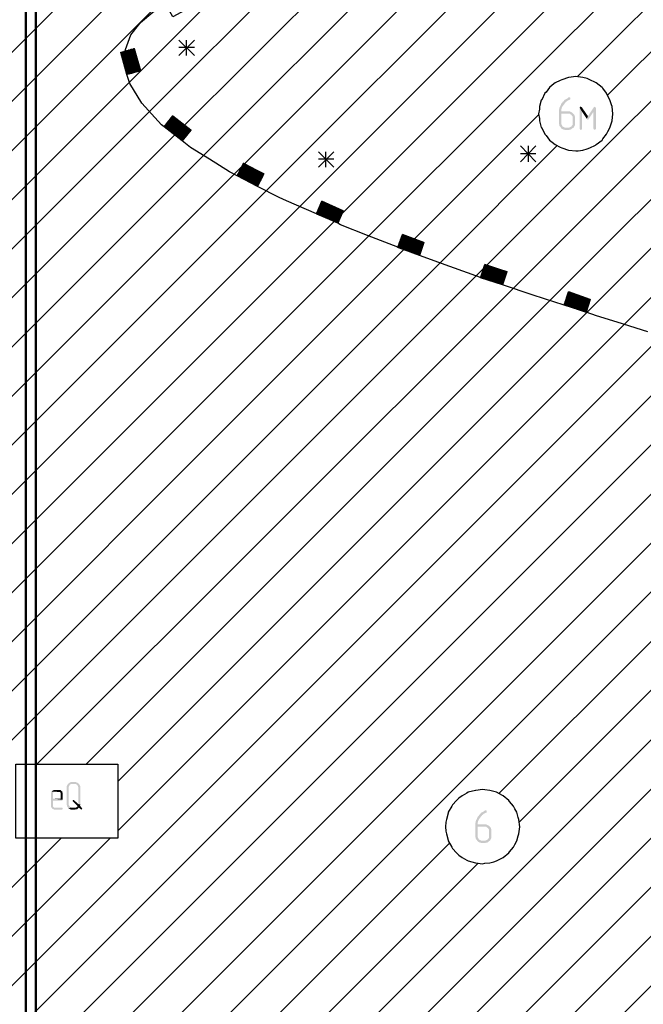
# Model space of a CAD drawing. Header units: millimetres. Extents: x -93479 to 1057970, y -66333 to 172656.
# Tile 121 of 256: x 219229 to 225962, y 36493 to 47127. Entities that reach past the tile are written whole.
import ezdxf

# ---------------------------------------------------------------- set-up
doc = ezdxf.new("R2010")
doc.units = ezdxf.units.MM
doc.layers.add('PDF _Геометрия', color=7, linetype='Continuous')
doc.layers.add('PDF _Сплошная заливка', color=7, linetype='Continuous')
doc.layers.add('РАЗМЕРЫ', color=7, linetype='Continuous', lineweight=9)

# ---------------------------------------------------------------- blocks, each defined once
blk = doc.blocks.new('геология3')
at = {"layer": 'PDF _Сплошная заливка', "transparency": 33554559}
for points in [[(65.7061, -11.9348), (65.7028, -11.9348), (65.6994, -11.9365), (65.6961, -11.9398), (65.6928, -11.9415), (65.6894, -11.9432), (65.6861, -11.9448), (65.6828, -11.9482), (65.6811, -11.9515), (65.6778, -11.9532), (65.6761, -11.9565), (65.6728, -11.9598), (65.6711, -11.9615), (65.6694, -11.9665), (65.6678, -11.9698), (65.6661, -11.9732), (65.6644, -11.9765), (65.6628, -11.9798), (65.6628, -11.9848), (65.6611, -11.9882), (65.6611, -12.0482), (65.6628, -12.0515), (65.6628, -12.0548), (65.6644, -12.0582), (65.6678, -12.0615), (65.6694, -12.0648), (65.6911, -12.0632), (65.6861, -12.0632), (65.6828, -12.0615), (65.6794, -12.0598), (65.6761, -12.0582), (65.6744, -12.0548), (65.6728, -12.0515), (65.6711, -12.0482), (65.6711, -12.0048), (65.7011, -12.0048), (65.7211, -12.0032), (65.7178, -11.9998), (65.7144, -11.9982), (65.7111, -11.9965), (65.7078, -11.9948), (65.6711, -11.9948), (65.6711, -11.9865), (65.6728, -11.9832), (65.6728, -11.9798), (65.6744, -11.9765), (65.6761, -11.9732), (65.6794, -11.9698), (65.6794, -11.9682), (65.6828, -11.9648), (65.6844, -11.9615), (65.6878, -11.9582), (65.6894, -11.9548), (65.6928, -11.9532), (65.6961, -11.9498), (65.6994, -11.9482), (65.7028, -11.9465), (65.7061, -11.9448), (65.7078, -11.9448), (65.7094, -11.9432), (65.7094, -11.9365)], [(65.7211, -12.0032), (65.7011, -12.0048), (65.7078, -12.0048), (65.7111, -12.0082), (65.7144, -12.0098), (65.7161, -12.0132), (65.7194, -12.0165), (65.7194, -12.0515), (65.7161, -12.0548), (65.7144, -12.0582), (65.7111, -12.0598), (65.7078, -12.0615), (65.7044, -12.0632), (65.6911, -12.0632), (65.6694, -12.0648), (65.6728, -12.0682), (65.6761, -12.0698), (65.6794, -12.0715), (65.6828, -12.0715), (65.6861, -12.0732), (65.7044, -12.0732), (65.7078, -12.0715), (65.7111, -12.0715), (65.7144, -12.0698), (65.7178, -12.0665), (65.7211, -12.0648), (65.7244, -12.0615), (65.7261, -12.0582), (65.7278, -12.0548), (65.7294, -12.0515), (65.7294, -12.0165), (65.7278, -12.0132), (65.7261, -12.0082), (65.7244, -12.0065)], [(65.7544, -11.9748), (65.7511, -11.9748), (65.7494, -11.9782), (65.7494, -11.9798), (65.7594, -11.9965), (65.7794, -12.0265), (65.7844, -12.0148), (65.7578, -11.9765)], [(65.7494, -11.9798), (65.7494, -12.0682), (65.7511, -12.0715), (65.7544, -12.0732), (65.7578, -12.0715), (65.7594, -12.0698), (65.7594, -11.9965)], [(65.8128, -11.9748), (65.8094, -11.9765), (65.7844, -12.0148), (65.7794, -12.0265), (65.7828, -12.0298), (65.7844, -12.0298), (65.7861, -12.0282), (65.7878, -12.0265), (65.8078, -11.9965), (65.8178, -11.9798), (65.8161, -11.9765)], [(65.8178, -11.9798), (65.8078, -11.9965), (65.8078, -12.0682), (65.8094, -12.0715), (65.8128, -12.0732), (65.8161, -12.0715), (65.8178, -12.0698), (65.8178, -12.0682)], [(63.5761, -14.8515), (63.5744, -14.8548), (63.5728, -14.8565), (63.5711, -14.8598), (63.5694, -14.8632), (63.5694, -14.9398), (63.5711, -14.9432), (63.5711, -14.9465), (63.5728, -14.9498), (63.5744, -14.9515), (63.5761, -14.9548), (63.5944, -14.9532), (63.5911, -14.9532), (63.5878, -14.9515), (63.5844, -14.9498), (63.5828, -14.9482), (63.5811, -14.9448), (63.5794, -14.9432), (63.5778, -14.9398), (63.5778, -14.8665), (63.5794, -14.8632), (63.5811, -14.8598), (63.5828, -14.8565), (63.5861, -14.8548), (63.5878, -14.8532), (63.6028, -14.8532)], [(63.6028, -14.8448), (63.5878, -14.8448), (63.5844, -14.8465), (63.5811, -14.8482), (63.5794, -14.8498), (63.5761, -14.8515), (63.6028, -14.8532), (63.6094, -14.8532), (63.6128, -14.8548), (63.6144, -14.8582), (63.6178, -14.8598), (63.6178, -14.8632), (63.6194, -14.8665), (63.6194, -14.9382), (63.6278, -14.9398), (63.6278, -14.8632), (63.6261, -14.8598), (63.6244, -14.8565), (63.6228, -14.8532), (63.6211, -14.8515), (63.6178, -14.8498), (63.6161, -14.8465), (63.6128, -14.8465), (63.6094, -14.8448), (63.6061, -14.8448)], [(63.5061, -14.8848), (63.5044, -14.8882), (63.5028, -14.8915), (63.5028, -14.9482), (63.5044, -14.9515), (63.5061, -14.9548), (63.5078, -14.9565), (63.5094, -14.9582), (63.5128, -14.9598), (63.5161, -14.9615), (63.5494, -14.9615), (63.5511, -14.9598), (63.5528, -14.9598), (63.5528, -14.9548), (63.5494, -14.9532), (63.5161, -14.9532), (63.5144, -14.9515), (63.5111, -14.9482), (63.5111, -14.9232), (63.5511, -14.9232), (63.5528, -14.9198), (63.5111, -14.9148), (63.5111, -14.8915), (63.5144, -14.8882), (63.5161, -14.8865), (63.5361, -14.8865)], [(63.5361, -14.8782), (63.5161, -14.8782), (63.5128, -14.8798), (63.5094, -14.8815), (63.5078, -14.8832), (63.5061, -14.8848), (63.5361, -14.8865), (63.5394, -14.8865), (63.5428, -14.8882), (63.5444, -14.8915), (63.5444, -14.9148), (63.5111, -14.9148), (63.5528, -14.9198), (63.5528, -14.8915), (63.5511, -14.8882), (63.5511, -14.8848), (63.5478, -14.8832), (63.5461, -14.8798), (63.5428, -14.8782), (63.5394, -14.8782)], [(63.5994, -14.9198), (63.5961, -14.9215), (63.5944, -14.9232), (63.5961, -14.9265), (63.6161, -14.9465), (63.6144, -14.9498), (63.6111, -14.9515), (63.6078, -14.9532), (63.6211, -14.9532), (63.6294, -14.9598), (63.6328, -14.9615), (63.6344, -14.9598), (63.6361, -14.9565), (63.6344, -14.9548), (63.6261, -14.9448), (63.6278, -14.9432), (63.6278, -14.9398), (63.6194, -14.9382), (63.6011, -14.9215)], [(63.6078, -14.9532), (63.5944, -14.9532), (63.5761, -14.9548), (63.5794, -14.9565), (63.5828, -14.9582), (63.5844, -14.9598), (63.5878, -14.9615), (63.6061, -14.9615), (63.6094, -14.9598), (63.6144, -14.9598), (63.6161, -14.9582), (63.6194, -14.9548), (63.6211, -14.9532)], [(65.3511, -14.9648), (65.3478, -14.9648), (65.3444, -14.9665), (65.3411, -14.9698), (65.3378, -14.9715), (65.3344, -14.9732), (65.3311, -14.9748), (65.3278, -14.9782), (65.3261, -14.9815), (65.3228, -14.9832), (65.3211, -14.9865), (65.3178, -14.9898), (65.3161, -14.9915), (65.3144, -14.9965), (65.3128, -14.9998), (65.3111, -15.0032), (65.3094, -15.0065), (65.3078, -15.0098), (65.3078, -15.0148), (65.3061, -15.0182), (65.3061, -15.0782), (65.3078, -15.0815), (65.3078, -15.0848), (65.3094, -15.0882), (65.3128, -15.0915), (65.3144, -15.0948), (65.3361, -15.0932), (65.3311, -15.0932), (65.3278, -15.0915), (65.3244, -15.0898), (65.3211, -15.0882), (65.3194, -15.0848), (65.3178, -15.0815), (65.3161, -15.0782), (65.3161, -15.0348), (65.3461, -15.0348), (65.3661, -15.0332), (65.3628, -15.0298), (65.3594, -15.0282), (65.3561, -15.0265), (65.3528, -15.0248), (65.3161, -15.0248), (65.3161, -15.0165), (65.3178, -15.0132), (65.3178, -15.0098), (65.3194, -15.0065), (65.3211, -15.0032), (65.3244, -14.9998), (65.3244, -14.9982), (65.3278, -14.9948), (65.3294, -14.9915), (65.3328, -14.9882), (65.3344, -14.9848), (65.3378, -14.9832), (65.3411, -14.9798), (65.3444, -14.9782), (65.3478, -14.9765), (65.3511, -14.9748), (65.3528, -14.9748), (65.3544, -14.9732), (65.3544, -14.9665)], [(65.3661, -15.0332), (65.3461, -15.0348), (65.3528, -15.0348), (65.3561, -15.0382), (65.3594, -15.0398), (65.3611, -15.0432), (65.3644, -15.0465), (65.3644, -15.0815), (65.3611, -15.0848), (65.3594, -15.0882), (65.3561, -15.0898), (65.3528, -15.0915), (65.3494, -15.0932), (65.3361, -15.0932), (65.3144, -15.0948), (65.3178, -15.0982), (65.3211, -15.0998), (65.3244, -15.1015), (65.3278, -15.1015), (65.3311, -15.1032), (65.3494, -15.1032), (65.3528, -15.1015), (65.3561, -15.1015), (65.3594, -15.0998), (65.3628, -15.0965), (65.3661, -15.0948), (65.3694, -15.0915), (65.3711, -15.0882), (65.3728, -15.0848), (65.3744, -15.0815), (65.3744, -15.0465), (65.3728, -15.0432), (65.3711, -15.0382), (65.3694, -15.0365)]]:
    blk.add_hatch(color=7, dxfattribs=at).paths.add_polyline_path(points)
at = {"layer": 'PDF _Геометрия', "color": 7, "lineweight": 25}
for points in [[(59.9844, -15.0965), (64.1511, -10.9282)], [(59.9844, -15.3048), (64.3544, -10.9332)], [(59.9844, -15.7215), (63.8361, -11.8698), (64.2361, -11.4698), (64.7644, -10.9432)], [(59.9844, -15.9315), (63.9211, -11.9948), (64.4778, -11.4382), (64.9694, -10.9465)], [(59.9844, -16.1398), (64.0294, -12.0948), (64.7061, -11.4182), (65.1744, -10.9498)], [(59.9844, -16.7665), (64.4178, -12.3315), (65.3728, -11.3765), (65.7928, -10.9565)], [(59.9844, -16.9748), (64.5594, -12.3998), (65.5911, -11.3665), (65.9994, -10.9598)], [(59.9844, -17.1832), (64.7044, -12.4632), (65.8094, -11.3582), (66.2078, -10.9615)], [(60.0411, -15.4565), (64.5594, -10.9382)], [(60.0711, -17.3065), (64.8528, -12.5232), (66.0261, -11.3515), (66.4144, -10.9615)], [(61.6478, -14.6848), (64.1511, -12.1815), (64.9311, -11.4015), (65.3811, -10.9532)], [(61.7794, -14.7615), (64.2811, -12.2615), (65.1528, -11.3882), (65.5861, -10.9548)], [(59.9844, -18.0182), (65.3094, -12.6932), (66.6694, -11.3332), (67.0378, -10.9648)], [(65.7378, -11.8482), (66.2411, -11.3448), (66.6228, -10.9632)], [(65.8694, -11.9248), (66.4561, -11.3382), (66.8294, -10.9648)], [(63.4428, -14.7682), (65.4661, -12.7465), (66.8828, -11.3282), (66.9861, -11.2265)], [(63.7878, -14.8415), (65.7794, -12.8498), (67.3094, -11.3198), (67.3728, -11.2582)], [(63.6528, -14.7682), (65.6228, -12.7982), (67.0961, -11.3248), (67.1028, -11.3182)], [(63.7878, -15.0515), (65.9378, -12.8998), (67.3728, -11.4665)], [(63.8194, -11.7415), (63.8194, -11.7315), (63.8428, -11.6698), (63.8811, -11.6215), (63.8828, -11.6165), (63.9361, -11.5732), (63.9928, -11.5415), (64.0778, -11.4948), (64.1078, -11.5465), (64.0211, -11.5932), (63.9928, -11.5415)], [(60.3794, -18.6665), (66.0978, -12.9482), (67.3728, -11.6748)], [(64.1128, -11.6915), (64.0461, -11.7565)], [(64.0461, -11.6915), (64.1128, -11.7565)], [(64.0794, -11.7565), (64.0794, -11.6915)], [(63.9844, -12.0598), (63.9728, -12.0515), (63.8894, -11.9598), (63.8378, -11.8765), (63.8261, -11.8382), (63.7994, -11.7448), (63.7994, -11.7432), (63.8561, -11.7282), (63.8828, -11.8215), (63.8844, -11.8215), (63.8261, -11.8382)], [(63.8278, -11.8382), (63.8011, -11.7448), (63.8011, -11.7432)], [(63.8294, -11.8382), (63.8028, -11.7432), (63.8294, -11.8382)], [(63.8028, -11.7432), (63.8044, -11.7432), (63.8311, -11.8365)], [(63.8061, -11.7415), (63.8061, -11.7432), (63.8328, -11.8365), (63.8061, -11.7432), (63.8061, -11.7415), (63.8061, -11.7432), (63.8328, -11.8365), (63.8061, -11.7432), (63.8044, -11.7415)], [(63.8311, -11.8365), (63.8044, -11.7432), (63.8311, -11.8365)], [(63.8044, -11.7432), (63.8061, -11.7432)], [(63.8078, -11.7415), (63.8094, -11.7415), (63.8361, -11.8348)], [(63.8094, -11.7415), (63.8111, -11.7415), (63.8111, -11.7398), (63.8111, -11.7415), (63.8378, -11.8348)], [(63.8361, -11.8365), (63.8094, -11.7415), (63.8361, -11.8365)], [(63.8428, -11.8332), (63.8161, -11.7398), (63.8144, -11.7398), (63.8128, -11.7398), (63.8394, -11.8348), (63.8128, -11.7415), (63.8111, -11.7398)], [(63.8378, -11.8348), (63.8111, -11.7415), (63.8378, -11.8348)], [(63.8411, -11.8348), (63.8144, -11.7398), (63.8411, -11.8348)], [(63.8428, -11.8332), (63.8161, -11.7398), (63.8428, -11.8332)], [(63.8161, -11.7398), (63.8178, -11.7398)], [(63.8461, -11.8332), (63.8194, -11.7382), (63.8461, -11.8332)], [(63.8194, -11.7382), (63.8211, -11.7382), (63.8478, -11.8315)], [(63.8211, -11.7382), (63.8228, -11.7382), (63.8228, -11.7365), (63.8228, -11.7382), (63.8494, -11.8315)], [(63.8478, -11.8332), (63.8211, -11.7382), (63.8478, -11.8332)], [(63.8494, -11.8315), (63.8228, -11.7382), (63.8494, -11.8315)], [(63.8544, -11.8298), (63.8278, -11.7365), (63.8261, -11.7365), (63.8528, -11.8315), (63.8261, -11.7365), (63.8244, -11.7365)], [(63.8528, -11.8315), (63.8261, -11.7365), (63.8528, -11.8315)], [(63.8544, -11.8298), (63.8278, -11.7365), (63.8544, -11.8298)], [(63.8278, -11.7365), (63.8294, -11.7365)], [(63.8578, -11.8298), (63.8311, -11.7365), (63.8311, -11.7348), (63.8328, -11.7348), (63.8594, -11.8282), (63.8328, -11.7348), (63.8594, -11.8298), (63.8328, -11.7348), (63.8311, -11.7348)], [(63.8328, -11.7348), (63.8344, -11.7348), (63.8344, -11.7332)], [(63.8611, -11.8282), (63.8344, -11.7348), (63.8611, -11.8282)], [(63.8628, -11.8282), (63.8361, -11.7348), (63.8361, -11.7332)], [(63.8644, -11.8282), (63.8378, -11.7332), (63.8644, -11.8282)], [(63.8411, -11.7332), (63.8394, -11.7332), (63.8378, -11.7332), (63.8644, -11.8282)], [(63.8661, -11.8282), (63.8394, -11.7332), (63.8378, -11.7332)], [(63.8661, -11.8265), (63.8394, -11.7332), (63.8661, -11.8265)], [(63.8678, -11.8265), (63.8411, -11.7332), (63.8411, -11.7315)], [(63.8461, -11.7298), (63.8461, -11.7315), (63.8444, -11.7315), (63.8428, -11.7315), (63.8694, -11.8265)], [(63.8711, -11.8265), (63.8444, -11.7315), (63.8711, -11.8265)], [(63.8728, -11.8248), (63.8461, -11.7315), (63.8728, -11.8248)], [(63.8744, -11.8248), (63.8478, -11.7315), (63.8478, -11.7298)], [(63.8761, -11.8248), (63.8494, -11.7298), (63.8761, -11.8248)], [(63.8494, -11.7298), (63.8511, -11.7298), (63.8778, -11.8232)], [(63.8528, -11.7282), (63.8528, -11.7298), (63.8794, -11.8232), (63.8528, -11.7298), (63.8528, -11.7282), (63.8528, -11.7298), (63.8794, -11.8232), (63.8528, -11.7298), (63.8511, -11.7298), (63.8528, -11.7298)], [(63.8778, -11.8248), (63.8511, -11.7298), (63.8778, -11.8248)], [(63.8578, -11.7282), (63.8561, -11.7282), (63.8544, -11.7282), (63.8811, -11.8232)], [(63.8828, -11.8232), (63.8561, -11.7282), (63.8828, -11.8232)], [(63.8844, -11.8215), (63.8578, -11.7282), (63.8561, -11.7282)], [(64.1128, -11.7232), (64.0461, -11.7232)], [(60.5794, -18.6765), (66.2578, -12.9982), (67.3728, -11.8832)], [(59.9844, -17.6015), (65.0028, -12.5815), (65.5744, -12.0098)], [(64.2944, -12.2682), (64.2611, -12.2515), (64.1761, -12.1982), (64.0961, -12.1482), (64.0611, -12.1198), (63.9844, -12.0598), (64.0211, -12.0132), (64.0978, -12.0732), (64.0978, -12.0748), (64.0611, -12.1198), (63.9861, -12.0598), (63.9844, -12.0582), (63.9861, -12.0582), (64.0628, -12.1198), (63.9861, -12.0582), (63.9844, -12.0582)], [(64.0678, -12.1132), (63.9911, -12.0515), (64.0678, -12.1115), (63.9928, -12.0515), (63.9911, -12.0498), (63.9928, -12.0515), (64.0678, -12.1115)], [(64.0694, -12.1115), (63.9928, -12.0498), (63.9911, -12.0498)], [(63.9928, -12.0498), (63.9928, -12.0482), (63.9928, -12.0498), (64.0694, -12.1098)], [(64.0711, -12.1098), (63.9944, -12.0482), (63.9928, -12.0482)], [(64.0694, -12.1098), (63.9928, -12.0498), (64.0694, -12.1098)], [(63.9978, -12.0448), (63.9961, -12.0448), (64.0728, -12.1048), (63.9961, -12.0448), (64.0728, -12.1065), (63.9961, -12.0465), (63.9944, -12.0448)], [(63.9944, -12.0465), (63.9961, -12.0465), (64.0711, -12.1065), (63.9961, -12.0465), (63.9944, -12.0465), (64.0711, -12.1082), (63.9944, -12.0482)], [(63.9994, -12.0432), (63.9978, -12.0432), (64.0744, -12.1032), (63.9978, -12.0432), (64.0744, -12.1048), (63.9978, -12.0448), (63.9961, -12.0432)], [(64.0744, -12.1032), (63.9994, -12.0432), (63.9978, -12.0415), (63.9994, -12.0415), (64.0761, -12.1032)], [(64.0028, -12.0382), (64.0011, -12.0382), (64.0778, -12.0998), (64.0011, -12.0398), (63.9994, -12.0398), (63.9994, -12.0415), (64.0761, -12.1015)], [(64.0761, -12.1015), (63.9994, -12.0415), (64.0761, -12.1015)], [(64.0794, -12.0982), (64.0028, -12.0382), (64.0011, -12.0365)], [(64.0778, -12.0982), (64.0028, -12.0382), (64.0011, -12.0382)], [(64.0811, -12.0965), (64.0044, -12.0365), (64.0028, -12.0348)], [(64.0794, -12.0982), (64.0028, -12.0365), (64.0794, -12.0982)], [(64.0044, -12.0365), (64.0028, -12.0365), (64.0794, -12.0965)], [(64.0061, -12.0348), (64.0044, -12.0348), (64.0811, -12.0948), (64.0061, -12.0348), (64.0044, -12.0332), (64.0061, -12.0332), (64.0828, -12.0948)], [(64.0811, -12.0965), (64.0044, -12.0348), (64.0811, -12.0965)], [(64.0828, -12.0932), (64.0061, -12.0315), (64.0078, -12.0315), (64.0844, -12.0915), (64.0078, -12.0315), (64.0078, -12.0298), (64.0094, -12.0298)], [(64.0828, -12.0932), (64.0061, -12.0332), (64.0828, -12.0932)], [(64.0061, -12.0332), (64.0078, -12.0332)], [(64.0844, -12.0898), (64.0094, -12.0298), (64.0078, -12.0298)], [(64.0878, -12.0882), (64.0111, -12.0282), (64.0094, -12.0265)], [(64.0861, -12.0898), (64.0094, -12.0282), (64.0861, -12.0882)], [(64.0094, -12.0282), (64.0111, -12.0282)], [(64.0128, -12.0265), (64.0111, -12.0265), (64.0878, -12.0865), (64.0128, -12.0248), (64.0111, -12.0248), (64.0128, -12.0248), (64.0894, -12.0848), (64.0128, -12.0248), (64.0111, -12.0248)], [(64.0878, -12.0882), (64.0111, -12.0265), (64.0878, -12.0882)], [(64.0128, -12.0232), (64.0144, -12.0232), (64.0911, -12.0832), (64.0144, -12.0232), (64.0128, -12.0232), (64.0144, -12.0232)], [(64.0911, -12.0815), (64.0161, -12.0215), (64.0144, -12.0215), (64.0161, -12.0215)], [(64.0928, -12.0815), (64.0161, -12.0198), (64.0928, -12.0798)], [(64.0161, -12.0198), (64.0178, -12.0198)], [(64.0178, -12.0182), (64.0178, -12.0165), (64.0194, -12.0165), (64.0944, -12.0782), (64.0194, -12.0165), (64.0178, -12.0165), (64.0194, -12.0165), (64.0961, -12.0765), (64.0194, -12.0148), (64.0211, -12.0148)], [(64.0944, -12.0782), (64.0178, -12.0182), (64.0944, -12.0782)], [(64.0978, -12.0748), (64.0211, -12.0148), (64.0194, -12.0148)], [(64.0211, -12.0132), (64.0228, -12.0132)], [(63.9861, -12.0582), (63.9861, -12.0565), (63.9878, -12.0565), (64.0644, -12.1182), (63.9878, -12.0565), (63.9861, -12.0565)], [(64.0628, -12.1182), (63.9861, -12.0582), (64.0628, -12.1182)], [(63.9878, -12.0565), (63.9878, -12.0548), (63.9894, -12.0548), (64.0644, -12.1165), (63.9894, -12.0548), (63.9878, -12.0548), (63.9894, -12.0548), (64.0661, -12.1148), (63.9894, -12.0532), (64.0661, -12.1132)], [(64.0644, -12.1165), (63.9878, -12.0565), (64.0644, -12.1165)], [(63.9894, -12.0532), (63.9911, -12.0532)], [(63.9911, -12.0515), (63.9928, -12.0515)], [(60.7778, -18.6865), (66.4194, -13.0448), (67.3728, -12.0932)], [(59.9844, -17.8098), (65.1561, -12.6382), (65.6528, -12.1415)], [(64.7044, -12.1665), (64.6394, -12.2315)], [(64.6394, -12.1665), (64.7044, -12.2315)], [(64.6711, -12.2315), (64.6711, -12.1665)], [(65.5628, -12.1415), (65.4978, -12.2082)], [(65.4978, -12.1415), (65.5628, -12.2082)], [(65.5628, -12.1748), (65.4978, -12.1748)], [(65.5311, -12.2082), (65.5311, -12.1415)], [(65.0694, -12.6048), (64.9778, -12.5715), (64.9761, -12.5715), (64.8478, -12.5215), (64.7328, -12.4765), (64.7211, -12.4698), (64.6311, -12.4298), (64.6544, -12.3765), (64.7444, -12.4165), (64.7211, -12.4698), (64.6311, -12.4298), (64.7211, -12.4682), (64.6311, -12.4298), (64.6311, -12.4282), (64.6311, -12.4298), (64.5044, -12.3748), (64.4728, -12.3598), (64.3811, -12.3132), (64.2944, -12.2682), (64.3211, -12.2148), (64.4078, -12.2598), (64.3811, -12.3132), (64.2944, -12.2682), (64.2944, -12.2665), (64.3811, -12.3115), (64.2944, -12.2665), (64.2961, -12.2665)], [(64.4078, -12.2598), (64.3211, -12.2165), (64.4078, -12.2615), (64.3211, -12.2165), (64.3194, -12.2165)], [(64.3211, -12.2165), (64.3211, -12.2148)], [(64.7044, -12.1982), (64.6394, -12.1982)], [(64.2994, -12.2582), (64.2994, -12.2565), (64.3011, -12.2565), (64.3878, -12.3015), (64.3011, -12.2565), (64.2994, -12.2565), (64.3011, -12.2565), (64.3878, -12.3015)], [(64.3861, -12.3032), (64.2994, -12.2582), (64.3861, -12.3032)], [(64.3861, -12.3015), (64.2994, -12.2582), (64.3861, -12.3032)], [(64.3011, -12.2515), (64.3028, -12.2532), (64.3894, -12.2982), (64.3028, -12.2532), (64.3011, -12.2532)], [(64.3878, -12.2998), (64.3011, -12.2548), (64.3878, -12.2998)], [(64.3894, -12.2965), (64.3028, -12.2515), (64.3894, -12.2965)], [(64.3044, -12.2515), (64.3028, -12.2515), (64.3894, -12.2965)], [(64.3928, -12.2915), (64.3061, -12.2465), (64.3044, -12.2465)], [(64.3044, -12.2482), (64.3061, -12.2482)], [(64.3061, -12.2448), (64.3078, -12.2448)], [(64.3961, -12.2848), (64.3094, -12.2398), (64.3078, -12.2398)], [(64.3944, -12.2865), (64.3078, -12.2432), (64.3078, -12.2415), (64.3961, -12.2865)], [(64.3078, -12.2415), (64.3094, -12.2415)], [(64.3111, -12.2365), (64.3978, -12.2815), (64.3111, -12.2365), (64.3094, -12.2365)], [(64.3961, -12.2832), (64.3094, -12.2382), (64.3961, -12.2832)], [(64.3094, -12.2382), (64.3111, -12.2382)], [(64.3128, -12.2332), (64.3994, -12.2782), (64.3128, -12.2332), (64.3111, -12.2332)], [(64.3978, -12.2798), (64.3111, -12.2348), (64.3978, -12.2798)], [(64.3128, -12.2348), (64.3111, -12.2348), (64.3978, -12.2798)], [(64.3144, -12.2298), (64.4011, -12.2748), (64.3144, -12.2298), (64.3128, -12.2298)], [(64.3994, -12.2765), (64.3128, -12.2315), (64.3994, -12.2765)], [(64.3128, -12.2315), (64.3144, -12.2315)], [(64.4028, -12.2698), (64.3161, -12.2248), (64.3161, -12.2265), (64.4028, -12.2715), (64.3161, -12.2265), (64.3144, -12.2265)], [(64.4011, -12.2732), (64.3144, -12.2282), (64.4011, -12.2732)], [(64.3161, -12.2282), (64.3144, -12.2282), (64.4028, -12.2732)], [(64.4044, -12.2698), (64.3178, -12.2248), (64.3161, -12.2248), (64.3178, -12.2248)], [(64.4061, -12.2648), (64.3194, -12.2198), (64.3178, -12.2198)], [(64.3178, -12.2232), (64.3178, -12.2215), (64.4044, -12.2665), (64.3178, -12.2215), (64.3194, -12.2215)], [(64.4061, -12.2665), (64.3194, -12.2215), (64.3178, -12.2215)], [(64.4044, -12.2682), (64.3178, -12.2232), (64.4044, -12.2682)], [(64.3194, -12.2182), (64.3211, -12.2182), (64.4078, -12.2632), (64.3194, -12.2182), (64.3194, -12.2198), (64.4061, -12.2632)], [(64.4078, -12.2632), (64.3211, -12.2182), (64.3194, -12.2182), (64.3211, -12.2182)], [(64.4061, -12.2648), (64.3194, -12.2198), (64.4061, -12.2648)], [(64.2961, -12.2632), (64.2978, -12.2632), (64.3844, -12.3082), (64.2961, -12.2632), (64.2961, -12.2648), (64.3828, -12.3098), (64.2961, -12.2648), (64.2944, -12.2648)], [(64.3828, -12.3115), (64.2961, -12.2665), (64.2944, -12.2665)], [(64.3844, -12.3048), (64.2978, -12.2615), (64.3844, -12.3065), (64.2978, -12.2615), (64.2961, -12.2615)], [(64.3844, -12.3082), (64.2978, -12.2632), (64.2961, -12.2632), (64.2978, -12.2632)], [(64.3828, -12.3098), (64.2961, -12.2648), (64.3828, -12.3098)], [(64.2978, -12.2615), (64.2978, -12.2598), (64.2994, -12.2598), (64.3861, -12.3048), (64.2994, -12.2598), (64.2978, -12.2598), (64.2994, -12.2598), (64.3861, -12.3048)], [(60.9728, -18.6998), (66.5811, -13.0932), (67.3728, -12.3015)], [(64.6511, -12.3848), (64.6511, -12.3832), (64.6528, -12.3832), (64.7411, -12.4232), (64.6528, -12.3832), (64.6511, -12.3832), (64.6528, -12.3832), (64.7411, -12.4232), (64.6511, -12.3848), (64.7411, -12.4248)], [(64.7411, -12.4248), (64.6511, -12.3848), (64.7411, -12.4248)], [(64.7428, -12.4182), (64.6544, -12.3782), (64.6528, -12.3782)], [(64.7428, -12.4198), (64.6544, -12.3798), (64.6528, -12.3798)], [(64.7428, -12.4215), (64.6528, -12.3815), (64.7428, -12.4215)], [(64.7444, -12.4165), (64.6544, -12.3765), (64.7444, -12.4165)], [(64.6544, -12.3765), (64.6561, -12.3765)], [(64.7444, -12.4182), (64.6544, -12.3782)], [(64.7228, -12.4632), (64.6344, -12.4248), (64.6328, -12.4232)], [(64.6328, -12.4248), (64.6344, -12.4248), (64.7228, -12.4648), (64.6328, -12.4265), (64.7228, -12.4665)], [(64.6328, -12.4265), (64.6328, -12.4248), (64.6344, -12.4248), (64.7228, -12.4648)], [(64.7228, -12.4665), (64.6328, -12.4265), (64.7228, -12.4665)], [(64.7244, -12.4598), (64.6361, -12.4198), (64.6344, -12.4198)], [(64.7244, -12.4615), (64.6344, -12.4215), (64.7244, -12.4615)], [(64.7244, -12.4615), (64.6361, -12.4215), (64.6344, -12.4215), (64.6361, -12.4215)], [(64.7244, -12.4632), (64.6344, -12.4232), (64.7244, -12.4632)], [(64.6344, -12.4232), (64.6361, -12.4232)], [(64.6378, -12.4182), (64.6361, -12.4182), (64.7261, -12.4582), (64.6361, -12.4198)], [(64.7261, -12.4582), (64.6361, -12.4182), (64.7261, -12.4582)], [(64.7278, -12.4532), (64.6394, -12.4132), (64.6378, -12.4132)], [(64.6378, -12.4148), (64.6394, -12.4148)], [(64.6394, -12.4098), (64.6411, -12.4098), (64.7294, -12.4498), (64.6394, -12.4098), (64.6394, -12.4115), (64.7294, -12.4498), (64.6394, -12.4115), (64.6394, -12.4098), (64.6411, -12.4098)], [(64.7278, -12.4515), (64.6394, -12.4132), (64.6394, -12.4115), (64.7294, -12.4515)], [(64.7311, -12.4448), (64.6428, -12.4048), (64.6411, -12.4048)], [(64.7311, -12.4482), (64.6411, -12.4082), (64.7311, -12.4465), (64.6411, -12.4065), (64.6411, -12.4082)], [(64.6411, -12.4065), (64.6428, -12.4065), (64.7311, -12.4448), (64.6428, -12.4065), (64.6411, -12.4065), (64.6428, -12.4065)], [(64.6444, -12.4015), (64.7328, -12.4415), (64.6444, -12.4015), (64.6428, -12.4015)], [(64.7328, -12.4432), (64.6428, -12.4032), (64.7328, -12.4432)], [(64.6444, -12.4032), (64.6428, -12.4032), (64.7328, -12.4432)], [(64.7328, -12.4448), (64.6428, -12.4048)], [(64.7344, -12.4365), (64.6461, -12.3982), (64.6444, -12.3965)], [(64.7344, -12.4382), (64.6444, -12.3982), (64.7344, -12.4382)], [(64.7344, -12.4382), (64.6461, -12.3982), (64.6444, -12.3982), (64.6461, -12.3982)], [(64.7344, -12.4398), (64.6444, -12.3998), (64.7344, -12.4398)], [(64.6444, -12.3998), (64.6461, -12.3998)], [(64.7361, -12.4332), (64.6478, -12.3948), (64.6461, -12.3932)], [(64.7361, -12.4348), (64.6478, -12.3948), (64.6461, -12.3948)], [(64.7361, -12.4365), (64.6461, -12.3965), (64.7361, -12.4365)], [(64.6478, -12.3965), (64.6461, -12.3965), (64.7361, -12.4365)], [(64.7378, -12.4298), (64.6494, -12.3898), (64.6478, -12.3898)], [(64.7378, -12.4332), (64.6478, -12.3932), (64.7378, -12.4315), (64.6494, -12.3915), (64.6478, -12.3915), (64.6494, -12.3915)], [(64.7378, -12.4315), (64.6478, -12.3915), (64.7378, -12.4315)], [(64.6478, -12.3932), (64.6494, -12.3932)], [(64.6494, -12.3882), (64.6511, -12.3882)], [(61.1694, -18.7132), (66.7428, -13.1398), (67.3728, -12.5098)], [(65.3278, -12.6998), (65.1978, -12.6532), (65.0694, -12.6065), (64.9761, -12.5732), (64.9961, -12.5182), (65.0878, -12.5515), (65.0694, -12.6065), (64.9761, -12.5732)], [(64.9844, -12.5482), (64.9861, -12.5482), (65.0778, -12.5815), (64.9861, -12.5482), (64.9844, -12.5482), (64.9861, -12.5482), (65.0778, -12.5815), (64.9861, -12.5498), (64.9844, -12.5498), (64.9861, -12.5498)], [(64.9844, -12.5515), (64.9844, -12.5498), (65.0778, -12.5832)], [(65.0761, -12.5848), (64.9844, -12.5515), (65.0761, -12.5848)], [(65.0761, -12.5832), (64.9844, -12.5515), (65.0761, -12.5848)], [(65.0794, -12.5765), (64.9878, -12.5432), (64.9861, -12.5432)], [(64.9861, -12.5465), (64.9861, -12.5448), (64.9878, -12.5448), (65.0794, -12.5782), (64.9861, -12.5465), (65.0778, -12.5798)], [(65.0778, -12.5798), (64.9861, -12.5465), (65.0778, -12.5798)], [(65.0811, -12.5715), (64.9894, -12.5382), (64.9878, -12.5382)], [(64.9894, -12.5415), (64.9878, -12.5415), (65.0794, -12.5748), (64.9878, -12.5432)], [(65.0794, -12.5748), (64.9878, -12.5415), (65.0794, -12.5748)], [(65.0811, -12.5698), (64.9894, -12.5365), (65.0811, -12.5698)], [(64.9911, -12.5365), (64.9894, -12.5365), (65.0828, -12.5698)], [(65.0811, -12.5698), (64.9894, -12.5382)], [(65.0844, -12.5632), (64.9928, -12.5298), (64.9911, -12.5298)], [(65.0844, -12.5648), (64.9911, -12.5315), (65.0844, -12.5648)], [(64.9928, -12.5315), (64.9911, -12.5315), (65.0844, -12.5648)], [(65.0828, -12.5665), (64.9911, -12.5332), (65.0828, -12.5648)], [(64.9911, -12.5332), (64.9928, -12.5332)], [(64.9928, -12.5248), (64.9944, -12.5248), (65.0861, -12.5582), (64.9944, -12.5248), (64.9928, -12.5248), (64.9944, -12.5248), (65.0861, -12.5582), (64.9944, -12.5265), (64.9928, -12.5265), (64.9944, -12.5265)], [(65.0861, -12.5598), (64.9928, -12.5265), (65.0861, -12.5598)], [(64.9944, -12.5282), (64.9928, -12.5282), (65.0844, -12.5598)], [(64.9961, -12.5198), (65.0878, -12.5532), (64.9961, -12.5198), (64.9944, -12.5198), (64.9961, -12.5198), (65.0878, -12.5532), (64.9961, -12.5215), (64.9944, -12.5215)], [(65.0878, -12.5548), (64.9944, -12.5215), (64.9944, -12.5232), (65.0878, -12.5548), (64.9944, -12.5232), (64.9944, -12.5215), (64.9961, -12.5215)], [(65.0878, -12.5515), (64.9961, -12.5182), (65.0878, -12.5515)], [(64.9961, -12.5182), (64.9978, -12.5182)], [(65.0711, -12.6015), (64.9794, -12.5682), (64.9778, -12.5682)], [(64.9794, -12.5698), (64.9778, -12.5698), (65.0694, -12.6032), (64.9778, -12.5715)], [(65.0694, -12.6032), (64.9778, -12.5698), (65.0694, -12.6032)], [(64.9828, -12.5615), (64.9811, -12.5615), (65.0728, -12.5932), (64.9811, -12.5615), (65.0728, -12.5948), (64.9811, -12.5632), (64.9794, -12.5615)], [(65.0728, -12.5965), (64.9811, -12.5632), (64.9794, -12.5632)], [(65.0711, -12.5982), (64.9794, -12.5648), (65.0711, -12.5982)], [(64.9811, -12.5648), (64.9794, -12.5648), (65.0728, -12.5982)], [(65.0711, -12.5982), (64.9794, -12.5665)], [(64.9844, -12.5548), (64.9828, -12.5548), (64.9828, -12.5565), (65.0744, -12.5882), (64.9828, -12.5565), (65.0744, -12.5898), (64.9828, -12.5565), (64.9811, -12.5565)], [(65.0728, -12.5932), (64.9811, -12.5598), (65.0744, -12.5915), (64.9828, -12.5582), (64.9811, -12.5582), (64.9828, -12.5582), (65.0744, -12.5915), (64.9828, -12.5582), (64.9811, -12.5582)], [(64.9811, -12.5598), (64.9828, -12.5598)], [(64.9828, -12.5532), (64.9844, -12.5532), (65.0761, -12.5865), (64.9844, -12.5532), (64.9828, -12.5532), (64.9844, -12.5532), (65.0761, -12.5865), (64.9844, -12.5548), (64.9828, -12.5548)], [(64.9828, -12.5565), (64.9828, -12.5548), (65.0761, -12.5882)], [(66.0394, -12.9315), (65.9078, -12.8898), (65.8211, -12.8632), (65.7761, -12.8482), (65.6828, -12.8182), (65.7011, -12.7615), (65.7944, -12.7932), (65.7761, -12.8482), (65.6844, -12.8182), (65.6828, -12.8182), (65.5511, -12.7748), (65.4211, -12.7315), (65.3278, -12.7015), (65.3461, -12.6448), (65.4394, -12.6748), (65.4394, -12.6765), (65.4211, -12.7315), (65.3278, -12.7015), (65.3278, -12.6998), (65.3294, -12.6998), (65.4211, -12.7298), (65.3294, -12.6998), (65.3278, -12.6998), (65.3294, -12.6998), (65.4211, -12.7298)], [(65.4294, -12.7048), (65.3378, -12.6732), (65.3361, -12.6732), (65.3378, -12.6732), (65.4294, -12.7048), (65.3378, -12.6748), (65.3361, -12.6748), (65.4294, -12.7065), (65.3361, -12.6765), (65.4294, -12.7065), (65.3361, -12.6765), (65.3361, -12.6782), (65.4294, -12.7082), (65.3361, -12.6782), (65.3344, -12.6782)], [(65.4311, -12.7015), (65.3378, -12.6715), (65.4311, -12.7015), (65.3378, -12.6715), (65.4311, -12.7032), (65.3378, -12.6732), (65.3361, -12.6732)], [(65.3361, -12.6765), (65.3378, -12.6765)], [(65.3378, -12.6715), (65.3378, -12.6698), (65.3394, -12.6698), (65.4311, -12.6998), (65.3394, -12.6698), (65.3378, -12.6698)], [(65.3394, -12.6665), (65.3394, -12.6648), (65.3411, -12.6648), (65.4328, -12.6948), (65.3411, -12.6648), (65.3394, -12.6648), (65.3411, -12.6648), (65.4328, -12.6948), (65.3411, -12.6632), (65.3394, -12.6632)], [(65.4328, -12.6965), (65.3394, -12.6665), (65.4328, -12.6965), (65.3394, -12.6665), (65.4328, -12.6982), (65.3394, -12.6682)], [(65.4344, -12.6915), (65.3411, -12.6598), (65.3428, -12.6598), (65.4344, -12.6898), (65.3428, -12.6598), (65.3411, -12.6582), (65.3428, -12.6598), (65.4344, -12.6898)], [(65.4344, -12.6882), (65.3428, -12.6582), (65.3411, -12.6582)], [(65.3428, -12.6615), (65.3411, -12.6615), (65.4344, -12.6915), (65.3411, -12.6615), (65.4344, -12.6932), (65.3411, -12.6632)], [(65.3444, -12.6565), (65.3428, -12.6565), (65.4361, -12.6865), (65.3428, -12.6548), (65.3444, -12.6548), (65.4361, -12.6848), (65.3444, -12.6548), (65.3428, -12.6532), (65.3444, -12.6548), (65.4361, -12.6848)], [(65.4361, -12.6832), (65.3444, -12.6532), (65.3428, -12.6532)], [(65.4361, -12.6882), (65.3428, -12.6565), (65.4361, -12.6882)], [(65.4361, -12.6882), (65.3428, -12.6582)], [(65.4378, -12.6798), (65.3461, -12.6482), (65.3444, -12.6482), (65.3461, -12.6482), (65.4378, -12.6782)], [(65.3444, -12.6498), (65.3461, -12.6498), (65.4378, -12.6798), (65.3461, -12.6498), (65.3444, -12.6498), (65.4378, -12.6815), (65.3444, -12.6515), (65.4378, -12.6832)], [(65.3444, -12.6515), (65.3461, -12.6515)], [(65.4394, -12.6765), (65.3461, -12.6448)], [(65.3461, -12.6465), (65.3478, -12.6465)], [(65.4228, -12.7298), (65.3294, -12.6982), (65.3278, -12.6982)], [(65.4244, -12.7215), (65.3311, -12.6915), (65.4244, -12.7232), (65.3311, -12.6932), (65.3294, -12.6932), (65.3311, -12.6948), (65.4228, -12.7248), (65.3311, -12.6948), (65.3294, -12.6948), (65.3311, -12.6948)], [(65.4228, -12.7265), (65.3294, -12.6948), (65.4228, -12.7265)], [(65.4228, -12.7282), (65.3294, -12.6965), (65.4228, -12.7265)], [(65.3294, -12.6965), (65.3311, -12.6965)], [(65.4228, -12.7282), (65.3294, -12.6982), (65.4228, -12.7282)], [(65.3294, -12.6982), (65.3311, -12.6982)], [(65.3311, -12.6882), (65.3328, -12.6882), (65.4261, -12.7182), (65.3328, -12.6882), (65.3311, -12.6882), (65.3328, -12.6898), (65.4244, -12.7198), (65.3328, -12.6898), (65.3311, -12.6898), (65.3328, -12.6898)], [(65.4244, -12.7215), (65.3311, -12.6898), (65.4244, -12.7215)], [(65.3311, -12.6915), (65.3328, -12.6915)], [(65.4244, -12.7232), (65.3311, -12.6932), (65.4244, -12.7232)], [(65.3311, -12.6932), (65.3328, -12.6932)], [(65.3328, -12.6832), (65.3344, -12.6832), (65.4278, -12.7132), (65.3344, -12.6832), (65.3328, -12.6832), (65.3344, -12.6832), (65.4261, -12.7148), (65.3344, -12.6848), (65.3328, -12.6848), (65.3344, -12.6848)], [(65.4261, -12.7165), (65.3328, -12.6848), (65.4261, -12.7165)], [(65.4261, -12.7165), (65.3328, -12.6865), (65.4261, -12.7182), (65.3328, -12.6882)], [(65.3328, -12.6865), (65.3344, -12.6865)], [(65.4278, -12.7132), (65.3344, -12.6832), (65.3344, -12.6815), (65.4278, -12.7115), (65.3344, -12.6815), (65.4278, -12.7115), (65.3344, -12.6798), (65.3361, -12.6798), (65.4278, -12.7098), (65.3361, -12.6782), (65.3344, -12.6782), (65.3361, -12.6782), (65.4278, -12.7098)], [(65.3344, -12.6815), (65.3361, -12.6815)], [(65.7028, -12.7648), (65.7011, -12.7648), (65.7944, -12.7948), (65.7011, -12.7632), (65.7944, -12.7932), (65.7028, -12.7615), (65.7011, -12.7615)], [(65.7828, -12.8315), (65.6894, -12.8015), (65.6878, -12.7998)], [(65.6894, -12.8048), (65.6878, -12.8048), (65.7811, -12.8348), (65.6878, -12.8032), (65.7811, -12.8332), (65.6894, -12.8032), (65.6878, -12.8015), (65.6894, -12.8032), (65.7811, -12.8332)], [(65.7811, -12.8315), (65.6894, -12.8015), (65.6878, -12.8015)], [(65.6878, -12.8032), (65.6894, -12.8032)], [(65.7828, -12.8282), (65.6911, -12.7965), (65.6894, -12.7965), (65.6911, -12.7965), (65.7828, -12.8265)], [(65.6911, -12.7998), (65.6894, -12.7998), (65.7828, -12.8298), (65.6894, -12.7982), (65.6911, -12.7982), (65.7828, -12.8282), (65.6911, -12.7982), (65.6894, -12.7982)], [(65.7828, -12.8315), (65.6894, -12.7998), (65.7828, -12.8315)], [(65.7844, -12.8232), (65.6928, -12.7915), (65.6911, -12.7915), (65.6928, -12.7915), (65.7844, -12.8215)], [(65.7844, -12.8248), (65.6911, -12.7932), (65.6928, -12.7932), (65.7844, -12.8232), (65.6928, -12.7932), (65.6911, -12.7932)], [(65.7844, -12.8248), (65.6911, -12.7948), (65.7844, -12.8248)], [(65.6911, -12.7948), (65.6928, -12.7948)], [(65.7861, -12.8165), (65.6944, -12.7865), (65.6928, -12.7865), (65.6944, -12.7865), (65.7861, -12.8182), (65.6944, -12.7882), (65.6928, -12.7882)], [(65.6928, -12.7898), (65.6928, -12.7882), (65.7861, -12.8182), (65.6928, -12.7882), (65.6944, -12.7882)], [(65.7861, -12.8215), (65.6928, -12.7898), (65.7861, -12.8215)], [(65.6944, -12.7815), (65.6961, -12.7815), (65.7878, -12.8115), (65.6961, -12.7815), (65.6944, -12.7815), (65.6961, -12.7815), (65.7878, -12.8132), (65.6961, -12.7832), (65.6944, -12.7832)], [(65.6944, -12.7848), (65.6944, -12.7832), (65.7878, -12.8132), (65.6944, -12.7832), (65.6961, -12.7832)], [(65.7878, -12.8165), (65.6944, -12.7848), (65.7878, -12.8165)], [(65.7894, -12.8082), (65.6978, -12.7782), (65.6961, -12.7765), (65.6978, -12.7765), (65.7894, -12.8065), (65.6978, -12.7765), (65.6961, -12.7765), (65.6978, -12.7765), (65.7894, -12.8065)], [(65.7894, -12.8115), (65.6961, -12.7798), (65.7894, -12.8098), (65.6961, -12.7782), (65.7894, -12.8082), (65.6961, -12.7782), (65.6978, -12.7782)], [(65.6961, -12.7798), (65.6978, -12.7798)], [(65.6994, -12.7732), (65.6978, -12.7732), (65.7911, -12.8032), (65.6994, -12.7732), (65.6978, -12.7715), (65.6994, -12.7715), (65.7911, -12.8015), (65.6994, -12.7715), (65.6978, -12.7715), (65.6994, -12.7715), (65.7911, -12.8015)], [(65.7911, -12.8048), (65.6978, -12.7732), (65.7911, -12.8048)], [(65.7911, -12.8065), (65.6978, -12.7748), (65.7911, -12.8048)], [(65.6978, -12.7748), (65.6994, -12.7748)], [(65.7944, -12.7965), (65.7011, -12.7665), (65.6994, -12.7648)], [(65.7011, -12.7682), (65.6994, -12.7682), (65.7928, -12.7982), (65.7011, -12.7665), (65.6994, -12.7665), (65.7011, -12.7665), (65.7928, -12.7965), (65.7011, -12.7665), (65.6994, -12.7665)], [(65.7928, -12.7998), (65.6994, -12.7682), (65.7928, -12.7998)], [(65.7928, -12.8015), (65.6994, -12.7698), (65.7928, -12.7998)], [(65.6994, -12.7698), (65.7011, -12.7698)], [(65.7011, -12.7632), (65.7028, -12.7632)], [(65.7944, -12.7948), (65.7011, -12.7648), (65.7944, -12.7948)], [(65.7778, -12.8448), (65.6844, -12.8148), (65.7778, -12.8448), (65.6844, -12.8148), (65.7778, -12.8465), (65.6844, -12.8165), (65.6828, -12.8165)], [(65.6844, -12.8148), (65.6844, -12.8132), (65.7778, -12.8432), (65.6861, -12.8132), (65.6844, -12.8115), (65.6861, -12.8132), (65.7778, -12.8432), (65.6861, -12.8115), (65.6844, -12.8115), (65.6861, -12.8115), (65.7794, -12.8415), (65.6861, -12.8098), (65.7794, -12.8398), (65.6861, -12.8098), (65.6878, -12.8098)], [(65.6844, -12.8132), (65.6861, -12.8132)], [(65.7794, -12.8398), (65.6861, -12.8082), (65.7794, -12.8382), (65.6878, -12.8082), (65.6861, -12.8065), (65.6878, -12.8082), (65.7794, -12.8382)], [(65.7794, -12.8365), (65.6878, -12.8065), (65.6861, -12.8065), (65.6878, -12.8065), (65.7811, -12.8365)], [(65.6861, -12.8082), (65.6878, -12.8082)], [(65.7811, -12.8365), (65.6878, -12.8048), (65.7811, -12.8365)], [(61.9511, -18.7665), (67.3728, -13.3448)], [(61.3661, -18.7248), (66.6594, -13.4298)], [(62.1444, -18.7815), (67.3728, -13.5548)], [(65.4061, -14.8932), (66.7044, -13.5965)], [(65.4928, -15.0148), (66.8944, -13.6132)], [(62.3394, -18.7965), (67.3728, -13.7632)], [(62.5328, -18.8115), (67.3728, -13.9715)], [(62.7244, -18.8282), (67.3728, -14.1798)], [(62.9178, -18.8448), (67.3728, -14.3898), (67.4511, -14.3898)], [(60.1028, -18.5265), (63.5461, -15.0832)], [(60.3111, -18.5265), (63.7544, -15.0832)], [(61.5628, -18.7382), (65.1961, -15.1048)], [(61.7561, -18.7515), (65.3178, -15.1898)]]:
    blk.add_lwpolyline(points, dxfattribs=at)
for points in [[(63.8011, -11.7432), (63.8011, -11.7448), (63.8278, -11.8382), (63.8011, -11.7448)], [(63.8344, -11.8365), (63.8078, -11.7432), (63.8078, -11.7415)], [(63.8394, -11.8348), (63.8128, -11.7415), (63.8128, -11.7398)], [(63.8178, -11.7382), (63.8178, -11.7398), (63.8444, -11.8332), (63.8178, -11.7398)], [(63.8178, -11.7382), (63.8194, -11.7398), (63.8461, -11.8332), (63.8194, -11.7398)], [(63.8244, -11.7365), (63.8244, -11.7382), (63.8511, -11.8315), (63.8244, -11.7382)], [(63.8294, -11.7348), (63.8294, -11.7365), (63.8561, -11.8298), (63.8294, -11.7365)], [(63.8578, -11.8298), (63.8311, -11.7365), (63.8311, -11.7348)], [(63.8361, -11.7332), (63.8361, -11.7348), (63.8628, -11.8282), (63.8361, -11.7348)], [(63.8411, -11.7315), (63.8411, -11.7332), (63.8678, -11.8265), (63.8411, -11.7332)], [(63.8694, -11.8265), (63.8428, -11.7332), (63.8428, -11.7315)], [(63.8444, -11.7315), (63.8461, -11.7315), (63.8728, -11.8248), (63.8461, -11.7315)], [(63.8478, -11.7298), (63.8478, -11.7315), (63.8744, -11.8248), (63.8478, -11.7315)], [(63.8811, -11.8232), (63.8544, -11.7298), (63.8544, -11.7282)], [(65.8894, -12.0048), (65.8878, -11.9732), (65.8844, -11.9665), (65.8778, -11.9448), (65.8694, -11.9298), (65.8628, -11.9165), (65.8478, -11.8965), (65.8444, -11.8932), (65.8194, -11.8732), (65.8161, -11.8715), (65.7928, -11.8598), (65.7811, -11.8548), (65.7628, -11.8498), (65.7428, -11.8482), (65.7328, -11.8465), (65.7028, -11.8498), (65.7011, -11.8498), (65.6728, -11.8598), (65.6661, -11.8632), (65.6444, -11.8732), (65.6328, -11.8832), (65.6211, -11.8932), (65.6061, -11.9132), (65.6011, -11.9165), (65.5878, -11.9448), (65.5861, -11.9465), (65.5778, -11.9732), (65.5778, -11.9848), (65.5744, -12.0048), (65.5778, -12.0248), (65.5778, -12.0348), (65.5861, -12.0632), (65.5878, -12.0648), (65.6011, -12.0915), (65.6061, -12.0965), (65.6211, -12.1165), (65.6328, -12.1248), (65.6444, -12.1348), (65.6661, -12.1465), (65.6728, -12.1498), (65.7011, -12.1598), (65.7028, -12.1598), (65.7328, -12.1615), (65.7428, -12.1615), (65.7628, -12.1598), (65.7811, -12.1532), (65.7928, -12.1498), (65.8161, -12.1382), (65.8194, -12.1348), (65.8444, -12.1165), (65.8478, -12.1115), (65.8628, -12.0915), (65.8694, -12.0798), (65.8778, -12.0648), (65.8844, -12.0432), (65.8878, -12.0348)], [(64.0778, -12.0998), (64.0011, -12.0398), (64.0011, -12.0382)], [(64.0078, -12.0282), (64.0094, -12.0298), (64.0861, -12.0898), (64.0094, -12.0298)], [(64.0844, -12.0915), (64.0078, -12.0315), (64.0078, -12.0298)], [(64.0894, -12.0848), (64.0128, -12.0248), (64.0128, -12.0232)], [(64.0144, -12.0198), (64.0161, -12.0215), (64.0928, -12.0815), (64.0161, -12.0215)], [(64.0911, -12.0832), (64.0144, -12.0232), (64.0144, -12.0215)], [(64.0161, -12.0182), (64.0178, -12.0182), (64.0944, -12.0798), (64.0178, -12.0182)], [(64.0961, -12.0765), (64.0194, -12.0165), (64.0194, -12.0148)], [(64.0978, -12.0748), (64.0211, -12.0148), (64.0211, -12.0132)], [(63.9894, -12.0515), (63.9911, -12.0532), (64.0678, -12.1132), (63.9911, -12.0532)], [(64.3011, -12.2532), (64.3011, -12.2548), (64.3894, -12.2982), (64.3028, -12.2532)], [(64.3028, -12.2498), (64.3044, -12.2498), (64.3911, -12.2948)], [(64.3044, -12.2465), (64.3061, -12.2465), (64.3928, -12.2915), (64.3061, -12.2465)], [(64.3911, -12.2932), (64.3044, -12.2498), (64.3044, -12.2482)], [(64.3911, -12.2932), (64.3044, -12.2498), (64.3044, -12.2482)], [(64.3061, -12.2432), (64.3078, -12.2432), (64.3944, -12.2882), (64.3078, -12.2432)], [(64.3928, -12.2898), (64.3061, -12.2465), (64.3061, -12.2448)], [(64.3928, -12.2898), (64.3061, -12.2448)], [(64.3078, -12.2398), (64.3094, -12.2398), (64.3961, -12.2848), (64.3094, -12.2398)], [(64.3944, -12.2865), (64.3078, -12.2432), (64.3078, -12.2415)], [(64.3094, -12.2365), (64.3111, -12.2382), (64.3978, -12.2832), (64.3111, -12.2382)], [(64.3111, -12.2332), (64.3128, -12.2332), (64.3994, -12.2782), (64.3128, -12.2348)], [(64.3128, -12.2298), (64.3144, -12.2315), (64.4011, -12.2748), (64.3144, -12.2315)], [(64.3144, -12.2265), (64.3161, -12.2265), (64.4028, -12.2715), (64.3161, -12.2282)], [(64.3161, -12.2232), (64.3178, -12.2232), (64.4044, -12.2682), (64.3178, -12.2232)], [(64.6528, -12.3782), (64.6544, -12.3782), (64.7428, -12.4182), (64.6544, -12.3798)], [(64.6528, -12.3798), (64.6528, -12.3815), (64.7428, -12.4198), (64.6528, -12.3815)], [(64.6344, -12.4198), (64.6361, -12.4198), (64.7244, -12.4598), (64.6361, -12.4215)], [(64.6361, -12.4165), (64.6378, -12.4165), (64.7261, -12.4565), (64.6378, -12.4165)], [(64.6378, -12.4132), (64.6394, -12.4132), (64.7278, -12.4532), (64.6394, -12.4132)], [(64.7278, -12.4548), (64.6378, -12.4165), (64.6378, -12.4148)], [(64.7278, -12.4548), (64.6378, -12.4148)], [(64.6394, -12.4082), (64.6411, -12.4082), (64.7294, -12.4482), (64.6411, -12.4082)], [(64.6428, -12.4015), (64.6444, -12.4015), (64.7328, -12.4415), (64.6444, -12.4032)], [(64.6461, -12.3948), (64.6478, -12.3948), (64.7361, -12.4348)], [(64.6478, -12.3898), (64.6494, -12.3898), (64.7378, -12.4298), (64.6494, -12.3898)], [(64.6494, -12.3865), (64.6511, -12.3865), (64.7394, -12.4265), (64.6511, -12.3865)], [(64.7394, -12.4282), (64.6494, -12.3898), (64.6494, -12.3882)], [(64.7394, -12.4265), (64.6494, -12.3882)], [(64.6311, -12.4282), (64.6328, -12.4282), (64.7211, -12.4682), (64.6328, -12.4282)], [(64.9861, -12.5448), (64.9878, -12.5448), (65.0794, -12.5765), (64.9878, -12.5448)], [(64.9878, -12.5382), (64.9894, -12.5398), (65.0811, -12.5715), (64.9894, -12.5398)], [(64.9878, -12.5398), (64.9894, -12.5398), (65.0811, -12.5732)], [(64.9894, -12.5332), (64.9911, -12.5348), (65.0828, -12.5665), (64.9911, -12.5348)], [(64.9894, -12.5348), (64.9911, -12.5348), (65.0828, -12.5682), (64.9911, -12.5348)], [(64.9911, -12.5298), (64.9928, -12.5298), (65.0844, -12.5632), (64.9928, -12.5298)], [(65.0844, -12.5615), (64.9928, -12.5298), (64.9928, -12.5282)], [(65.0861, -12.5565), (64.9944, -12.5248), (64.9944, -12.5232)], [(64.9761, -12.5715), (64.9778, -12.5732), (65.0694, -12.6048), (64.9778, -12.5732)], [(64.9778, -12.5665), (64.9794, -12.5665), (65.0711, -12.5998), (64.9794, -12.5682)], [(64.9778, -12.5682), (64.9794, -12.5682), (65.0711, -12.6015)], [(64.9794, -12.5632), (64.9811, -12.5632), (65.0728, -12.5965), (64.9811, -12.5632)], [(65.3378, -12.6682), (65.3394, -12.6682), (65.4311, -12.6998), (65.3394, -12.6682)], [(65.4378, -12.6832), (65.3444, -12.6532), (65.3444, -12.6515)], [(65.4394, -12.6765), (65.3461, -12.6465), (65.3461, -12.6482), (65.4394, -12.6782), (65.3461, -12.6482), (65.3461, -12.6465)], [(65.6894, -12.7948), (65.6911, -12.7965), (65.7844, -12.8265), (65.6911, -12.7965)], [(65.7861, -12.8198), (65.6928, -12.7898)], [(65.7878, -12.8148), (65.6944, -12.7848)], [(65.6828, -12.8165), (65.6844, -12.8165), (65.7761, -12.8482), (65.6844, -12.8165)], [(63.3544, -14.9265), (63.3544, -14.7682), (63.7878, -14.7682), (63.7878, -15.0832), (63.3544, -15.0832)], [(65.4944, -15.0348), (65.4911, -15.0032), (65.4878, -14.9948), (65.4828, -14.9732), (65.4744, -14.9582), (65.4678, -14.9465), (65.4511, -14.9265), (65.4478, -14.9232), (65.4244, -14.9032), (65.4211, -14.9015), (65.3961, -14.8882), (65.3844, -14.8848), (65.3678, -14.8798), (65.3461, -14.8782), (65.3361, -14.8765), (65.3078, -14.8798), (65.3061, -14.8798), (65.2761, -14.8882), (65.2694, -14.8915), (65.2494, -14.9032), (65.2361, -14.9132), (65.2261, -14.9232), (65.2094, -14.9415), (65.2061, -14.9465), (65.1911, -14.9732), (65.1911, -14.9765), (65.1828, -15.0032), (65.1811, -15.0148), (65.1794, -15.0348), (65.1811, -15.0532), (65.1828, -15.0648), (65.1911, -15.0915), (65.1911, -15.0948), (65.2061, -15.1215), (65.2094, -15.1265), (65.2261, -15.1448), (65.2361, -15.1548), (65.2494, -15.1648), (65.2694, -15.1765), (65.2761, -15.1798), (65.3061, -15.1882), (65.3078, -15.1882), (65.3361, -15.1915), (65.3461, -15.1898), (65.3678, -15.1882), (65.3844, -15.1832), (65.3961, -15.1798), (65.4211, -15.1665), (65.4244, -15.1648), (65.4478, -15.1448), (65.4511, -15.1415), (65.4678, -15.1215), (65.4744, -15.1098), (65.4828, -15.0948), (65.4878, -15.0732), (65.4911, -15.0648)]]:
    blk.add_lwpolyline(points, close=True, dxfattribs=at)

msp = doc.modelspace()

# ---------------------------------------------------------------- linework, layer by layer
at = {"layer": 'РАЗМЕРЫ', "color": 7, "lineweight": 50}
for points in [[(219295.1, 50286.6), (212120.2, 50286.6), (212120.2, 36025.4), (219295.1, 36025.4)], [(237589.1, 49979.2), (219404.9, 49979.2), (219404.9, 35533.9), (237589.1, 35533.9)]]:
    msp.add_lwpolyline(points, close=True, dxfattribs=at)

# ---------------------------------------------------------------- block references
at = {"color": 7, "xscale": 2541.29606099, "yscale": 2541.29606099, "zscale": 2541.29606099}
msp.add_blockref('геология3', (58186.8, 76618), dxfattribs=at)

doc.saveas('drawing.dxf')
